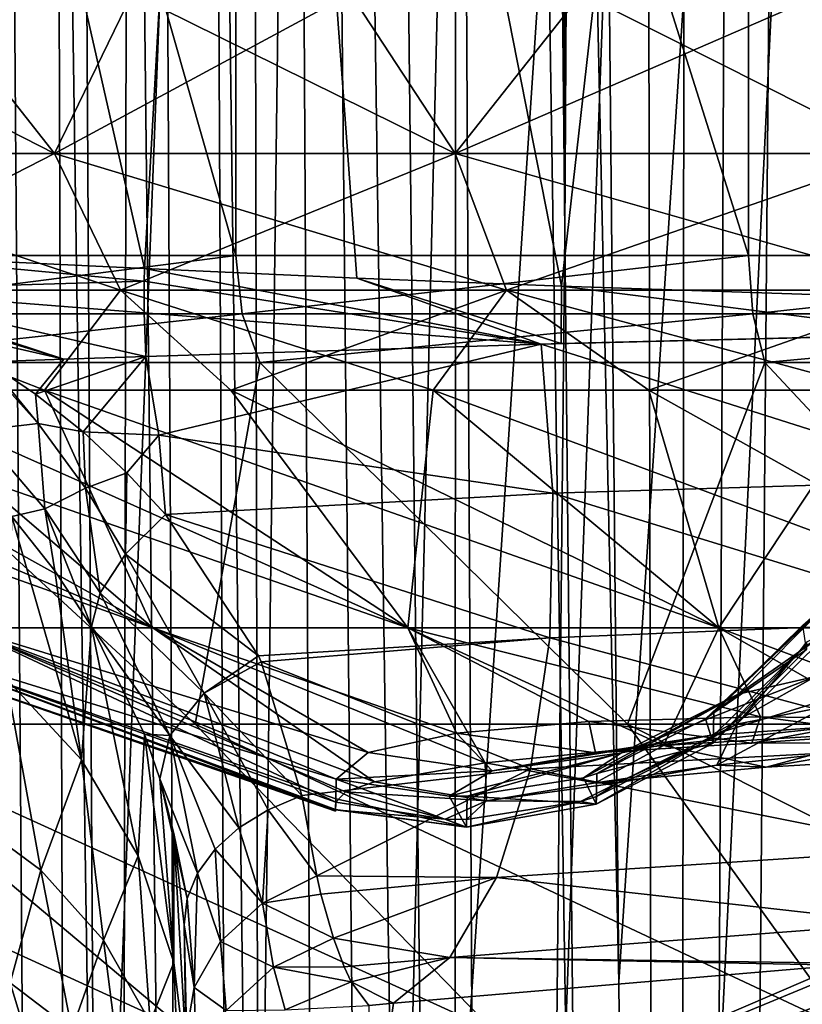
# Model space of a CAD drawing. Header units: metres. Extents: x -90 to 90, y -173 to 74.
# Tile 115 of 256: x -12.75 to -7.32, y -74 to -67.17. Entities that reach past the tile are written whole.
import ezdxf

# ---------------------------------------------------------------- set-up
doc = ezdxf.new("R2010")
doc.units = ezdxf.units.M
doc.layers.add('solid_509418', color=7, linetype='CONTINUOUS')
doc.layers.add('solid_509418_01', color=7, linetype='CONTINUOUS')

msp = doc.modelspace()

# ---------------------------------------------------------------- linework, layer by layer
at = {"layer": 'solid_509418'}
for points in [[(-8.225533, -143.306961, -58.726006), (-7.499454, 11.402782, -58.797714), (-6.862387, 12.015907, -58.855129)], [(-6.424402, -141.961182, -58.891628), (-8.225533, -143.306961, -58.726006), (-6.862387, 12.015907, -58.855129)], [(-8.225533, -143.306961, -58.726006), (-8.064254, 10.739578, -58.742512), (-7.499454, 11.402782, -58.797714)], [(-8.225533, -143.306961, -58.726006), (-8.553539, 10.028784, -58.691418), (-8.064254, 10.739578, -58.742512)], [(-8.970113, -68.651672, -58.645515), (-8.966332, 9.27123, -58.645943), (-8.553539, 10.028784, -58.691418)], [(-8.225533, -143.306961, -58.726006), (-8.970113, -68.651672, -58.645515), (-8.553539, 10.028784, -58.691418)], [(-8.970113, -68.651672, -58.645515), (-9.292809, 8.474933, -58.60844), (-8.966332, 9.27123, -58.645943)], [(-8.970113, -68.651672, -58.645515), (-9.713916, 5.925825, -58.55806), (-9.292809, 8.474933, -58.60844)], [(-12.208568, -151.319458, -57.399166), (-13.60435, 5.890456, -57.230949), (-12.711701, 5.898749, -57.701679)], [(-12.208568, -151.319458, -57.399166), (-13.100452, -163.044846, -56.739647), (-13.60435, 5.890456, -57.230949)], [(-10.980026, -146.921387, -58.026299), (-12.711701, 5.898749, -57.701679), (-11.728061, 5.907754, -58.096577)], [(-11.805877, -149.06665, -57.632721), (-12.208568, -151.319458, -57.399166), (-12.711701, 5.898749, -57.701679)], [(-10.980026, -146.921387, -58.026299), (-11.805877, -149.06665, -57.632721), (-12.711701, 5.898749, -57.701679)], [(-10.980026, -146.921387, -58.026299), (-11.728061, 5.907754, -58.096577), (-11.239591, 5.91218, -58.249363)], [(-9.744602, -144.948929, -58.446842), (-11.239591, 5.91218, -58.249363), (-9.713916, 5.925825, -58.55806)], [(-9.744602, -144.948929, -58.446842), (-10.980026, -146.921387, -58.026299), (-11.239591, 5.91218, -58.249363)], [(-9.744602, -144.948929, -58.446842), (-9.713916, 5.925825, -58.55806), (-8.970113, -68.651672, -58.645515)], [(-14.149453, -11.970129, -52.737919), (-13.103902, -135.690063, -52.81012), (-12.272785, -135.485428, -53.805763)], [(-13.201573, -12.23214, -53.826992), (-14.149453, -11.970129, -52.737919), (-12.272785, -135.485428, -53.805763)], [(-13.201573, -12.23214, -53.826992), (-12.272785, -135.485428, -53.805763), (-11.371455, -135.333908, -54.565197)], [(-12.008995, -12.441509, -54.729683), (-13.201573, -12.23214, -53.826992), (-11.371455, -135.333908, -54.565197)], [(-12.008995, -12.441509, -54.729683), (-11.371455, -135.333908, -54.565197), (-10.403399, -135.223694, -55.141842)], [(-11.07841, -12.544225, -55.20163), (-12.008995, -12.441509, -54.729683), (-10.403399, -135.223694, -55.141842)], [(-11.07841, -12.544225, -55.20163), (-10.403399, -135.223694, -55.141842), (-9.302077, -135.147614, -55.574173)], [(-10.656951, -12.576241, -55.362324), (-11.07841, -12.544225, -55.20163), (-9.302077, -135.147614, -55.574173)], [(-9.931368, -12.613823, -55.57053), (-10.656951, -12.576241, -55.362324), (-9.302077, -135.147614, -55.574173)], [(-8.595015, -73.846344, -55.769421), (-9.183409, -12.631924, -55.701126), (-9.931368, -12.613823, -55.57053)], [(-9.931368, -12.613823, -55.57053), (-8.006117, -135.113159, -55.833195), (-8.595015, -73.846344, -55.769421)], [(-9.931368, -12.613823, -55.57053), (-9.302077, -135.147614, -55.574173), (-8.006117, -135.113159, -55.833195)], [(-4.564163, -12.653282, -56.114788), (-9.183409, -12.631924, -55.701126), (-8.595015, -73.846344, -55.769421)], [(-4.564163, -12.653282, -56.114788), (-8.595015, -73.846344, -55.769421), (-8.006117, -135.113159, -55.833195)], [(-4.564163, -12.653282, -56.114788), (-8.006117, -135.113159, -55.833195), (-4.333533, -135.123291, -56.128117)], [(-9.89099, -18.58441, -39.150002), (-13.523117, -16.790075, -39.150002), (-15.525159, -163.074173, -39.150002)], [(13.523117, -16.790075, -39.150002), (9.89099, -18.58441, -39.150002), (-15.525159, -163.074173, -39.150002)], [(-13.447101, -17.57984, -41.903408), (-11.930401, -18.401623, -41.86388), (-12.179281, -162.857254, -41.903378)], [(-12.792397, -162.862595, -42.016659), (-13.447101, -17.57984, -41.903408), (-12.179281, -162.857254, -41.903378)], [(-11.930401, -18.401623, -41.86388), (-10.350704, -19.131382, -41.822681), (-12.179281, -162.857254, -41.903378)], [(-6.028381, -19.804836, -39.150002), (-9.89099, -18.58441, -39.150002), (-15.525159, -163.074173, -39.150002)], [(9.89099, -18.58441, -39.150002), (6.028381, -19.804836, -39.150002), (-15.525159, -163.074173, -39.150002)], [(-10.350704, -19.131382, -41.822681), (-8.7082, -19.765713, -41.779816), (-12.179281, -162.857254, -41.903378)], [(-8.7082, -19.765713, -41.779816), (-7.009268, -20.298904, -41.735447), (-12.179281, -162.857254, -41.903378)], [(-2.025468, -20.421919, -39.150002), (-6.028381, -19.804836, -39.150002), (-15.525159, -163.074173, -39.150002)], [(6.028381, -19.804836, -39.150002), (2.025468, -20.421919, -39.150002), (-15.525159, -163.074173, -39.150002)], [(-7.009268, -20.298904, -41.735447), (-5.290215, -20.717361, -41.690529), (-12.179281, -162.857254, -41.903378)], [(2.025468, -20.421919, -39.150002), (-2.025468, -20.421919, -39.150002), (-15.525159, -163.074173, -39.150002)], [(-5.290215, -20.717361, -41.690529), (-3.569618, -21.021667, -41.645542), (-12.179281, -162.857254, -41.903378)], [(-3.569618, -21.021667, -41.645542), (-1.8172, -21.213736, -41.599697), (-12.179281, -162.857254, -41.903378)], [(-1.8172, -21.213736, -41.599697), (0.000091, -21.295607, -41.552128), (-12.179281, -162.857254, -41.903378)], [(0.000091, -21.295607, -41.552128), (0, -168.099869, -41.585648), (-12.179281, -162.857254, -41.903378)], [(-14.462707, -57.549999, -17.236012), (-11.25202, -68.809189, -19.484406), (-14.465104, -68.809189, -17.234001)], [(-14.462707, -57.549999, 17.236012), (-13.773927, -68.809944, 17.79126), (-11.885545, -68.899841, 19.104549)], [(-11.249981, -57.549999, 19.485582), (-14.462707, -57.549999, 17.236012), (-11.885545, -68.899841, 19.104549)], [(-14.462707, -57.549999, -17.236012), (-11.249981, -57.549999, -19.485582), (-11.25202, -68.809189, -19.484406)], [(-11.249981, -57.549999, 19.485582), (-11.885545, -68.899841, 19.104549), (-10.414044, -68.965942, 19.944866)], [(-11.249981, -57.549999, -19.485582), (-7.696914, -68.809189, -21.142551), (-11.25202, -68.809189, -19.484406)], [(-11.249981, -57.549999, 19.485582), (-10.414044, -68.965942, 19.944866), (-8.992697, -69.023079, 20.624777)], [(-7.695426, -57.549999, 21.143093), (-11.249981, -57.549999, 19.485582), (-8.992697, -69.023079, 20.624777)], [(-11.249981, -57.549999, -19.485582), (-7.695426, -57.549999, -21.143093), (-7.696914, -68.809189, -21.142551)], [(-7.695426, -57.549999, 21.143093), (-8.992697, -69.023079, 20.624777), (-6.353461, -69.110344, 21.584335)], [(-7.695426, -57.549999, -21.143093), (-3.907849, -68.809189, -22.158039), (-7.696914, -68.809189, -21.142551)], [(-7.695426, -57.549999, 21.143093), (-6.353461, -69.110344, 21.584335), (-3.991354, -69.164093, 22.14315)], [(-3.907065, -57.549999, 22.158178), (-7.695426, -57.549999, 21.143093), (-3.991354, -69.164093, 22.14315)], [(-7.695426, -57.549999, -21.143093), (-3.907065, -57.549999, -22.158178), (-3.907849, -68.809189, -22.158039)], [(-14.909115, -68.103584, -12.510233), (-12.510233, -68.103584, -14.909115), (-14.681667, -66.992867, -13.384049)], [(-12.510233, -68.103584, 14.909115), (-14.909115, -68.103584, 12.510233), (-13.384123, -66.992867, 14.681602)], [(-12.510233, -68.103584, -14.909115), (-13.384117, -66.992867, -14.681606), (-14.681667, -66.992867, -13.384049)], [(-12.510233, -68.103584, 14.909115), (-13.384123, -66.992867, 14.681602), (-11.972386, -66.992867, 15.853899)], [(-12.510233, -68.103584, -14.909115), (-11.972373, -66.992867, -15.853909), (-13.384117, -66.992867, -14.681606)], [(-12.510233, -68.103584, -14.909115), (-9.731234, -68.103584, -16.85499), (-11.972373, -66.992867, -15.853909)], [(-12.510233, -68.103584, 14.909115), (-11.972386, -66.992867, 15.853899), (-10.458507, -66.992867, 16.890938)], [(-9.731234, -68.103584, 16.85499), (-12.510233, -68.103584, 14.909115), (-10.458507, -66.992867, 16.890938)], [(-9.731234, -68.103584, -16.85499), (-10.458488, -66.992867, -16.890949), (-11.972373, -66.992867, -15.853909)], [(-9.731234, -68.103584, 16.85499), (-10.458507, -66.992867, 16.890938), (-8.855399, -66.992867, 17.783871)], [(-9.731234, -68.103584, -16.85499), (-8.855376, -66.992867, -17.783882), (-10.458488, -66.992867, -16.890949)], [(-9.731234, -68.103584, -16.85499), (-6.656556, -68.103584, -18.288736), (-8.855376, -66.992867, -17.783882)], [(-9.731234, -68.103584, 16.85499), (-8.855399, -66.992867, 17.783871), (-7.176741, -66.992867, 18.525078)], [(-6.656556, -68.103584, 18.288736), (-9.731234, -68.103584, 16.85499), (-7.176741, -66.992867, 18.525078)], [(-6.656556, -68.103584, -18.288736), (-7.176715, -66.992867, -18.525089), (-8.855376, -66.992867, -17.783882)], [(-12.052021, -69.049355, -14.363039), (-12.510233, -68.103584, -14.909115), (-14.909115, -68.103584, -12.510233)], [(-14.363039, -69.049355, -12.052021), (-12.052021, -69.049355, -14.363039), (-14.909115, -68.103584, -12.510233)], [(-14.363039, -69.049355, 12.052021), (-14.909115, -68.103584, 12.510233), (-12.510233, -68.103584, 14.909115)], [(-12.052021, -69.049355, 14.363039), (-14.363039, -69.049355, 12.052021), (-12.510233, -68.103584, 14.909115)], [(-9.374808, -69.049355, -16.237644), (-9.731234, -68.103584, -16.85499), (-12.510233, -68.103584, -14.909115)], [(-12.052021, -69.049355, -14.363039), (-9.374808, -69.049355, -16.237644), (-12.510233, -68.103584, -14.909115)], [(-12.052021, -69.049355, 14.363039), (-12.510233, -68.103584, 14.909115), (-9.731234, -68.103584, 16.85499)], [(-9.374808, -69.049355, 16.237644), (-12.052021, -69.049355, 14.363039), (-9.731234, -68.103584, 16.85499)], [(-6.412746, -69.049355, -17.618876), (-6.656556, -68.103584, -18.288736), (-9.731234, -68.103584, -16.85499)], [(-9.374808, -69.049355, -16.237644), (-6.412746, -69.049355, -17.618876), (-9.731234, -68.103584, -16.85499)], [(-9.374808, -69.049355, 16.237644), (-9.731234, -68.103584, 16.85499), (-6.656556, -68.103584, 18.288736)], [(-6.412746, -69.049355, 17.618876), (-9.374808, -69.049355, 16.237644), (-6.656556, -68.103584, 18.288736)], [(-9.744602, -144.948929, -58.446842), (-8.970113, -68.651672, -58.645515), (-8.225533, -143.306961, -58.726006)], [(-14.409561, -69.215561, -17.167963), (-14.465104, -68.809189, -17.234001), (-11.25202, -68.809189, -19.484406)], [(-14.409561, -69.215561, -17.167963), (-11.25202, -68.809189, -19.484406), (-11.208781, -69.215553, -19.409731)], [(-13.908448, -69.047897, 17.673599), (-11.888261, -68.987892, 19.101336), (-13.773927, -68.809944, 17.79126)], [(-11.888261, -68.987892, 19.101336), (-11.885545, -68.899841, 19.104549), (-13.773927, -68.809944, 17.79126)], [(-11.208781, -69.215553, -19.409731), (-11.25202, -68.809189, -19.484406), (-7.696914, -68.809189, -21.142551)], [(-11.208781, -69.215553, -19.409731), (-7.696914, -68.809189, -21.142551), (-7.667291, -69.215553, -21.06151)], [(-7.667291, -69.215553, -21.06151), (-7.696914, -68.809189, -21.142551), (-3.907849, -68.809189, -22.158039)], [(-7.667291, -69.215553, -21.06151), (-3.907849, -68.809189, -22.158039), (-3.89274, -69.215546, -22.073088)], [(-11.888261, -68.987892, 19.101336), (-9.133986, -69.42498, 20.53219), (-11.885545, -68.899841, 19.104549)], [(-9.133986, -69.42498, 20.53219), (-10.414044, -68.965942, 19.944866), (-11.885545, -68.899841, 19.104549)], [(-8.99684, -69.421112, 20.594007), (-8.992697, -69.023079, 20.624777), (-10.414044, -68.965942, 19.944866)], [(-8.99684, -69.421112, 20.594007), (-10.414044, -68.965942, 19.944866), (-9.133986, -69.42498, 20.53219)], [(-13.908448, -69.047897, 17.673599), (-11.889067, -69.206558, 19.083805), (-11.888261, -68.987892, 19.101336)], [(-11.888261, -68.987892, 19.101336), (-11.889067, -69.206558, 19.083805), (-9.133986, -69.42498, 20.53219)], [(-6.35787, -69.355827, 21.572548), (-8.992697, -69.023079, 20.624777), (-8.99684, -69.421112, 20.594007)], [(-6.35787, -69.355827, 21.572548), (-6.353461, -69.110344, 21.584335), (-8.992697, -69.023079, 20.624777)], [(-14.363039, -69.049355, 12.052021), (-12.58096, -69.744385, 12.580902), (-13.75352, -69.744385, 11.287176)], [(-12.052021, -69.049355, 14.363039), (-12.58096, -69.744385, 12.580902), (-14.363039, -69.049355, 12.052021)], [(-14.363039, -69.049355, -12.052021), (-13.753522, -69.744385, -11.287174), (-12.580963, -69.744385, -12.580899)], [(-14.363039, -69.049355, -12.052021), (-12.580963, -69.744385, -12.580899), (-12.052021, -69.049355, -14.363039)], [(-13.908448, -69.047897, 17.673599), (-12.445771, -69.528831, 18.657022), (-11.87592, -69.510056, 19.03652)], [(-13.908448, -69.047897, 17.673599), (-11.87592, -69.510056, 19.03652), (-11.889067, -69.206558, 19.083805)], [(-13.705313, -69.141457, 17.821421), (-12.445771, -69.528831, 18.657022), (-13.908448, -69.047897, 17.673599)], [(-12.052021, -69.049355, -14.363039), (-12.580963, -69.744385, -12.580899), (-11.287238, -69.744385, -13.753469)], [(-12.052021, -69.049355, 14.363039), (-11.287237, -69.744385, 13.75347), (-12.58096, -69.744385, 12.580902)], [(-9.374808, -69.049355, 16.237644), (-11.287237, -69.744385, 13.75347), (-12.052021, -69.049355, 14.363039)], [(-12.052021, -69.049355, -14.363039), (-11.287238, -69.744385, -13.753469), (-9.88481, -69.744385, -14.793586)], [(-12.052021, -69.049355, -14.363039), (-9.88481, -69.744385, -14.793586), (-9.374808, -69.049355, -16.237644)], [(-9.374808, -69.049355, 16.237644), (-9.884815, -69.744385, 14.793582), (-11.287237, -69.744385, 13.75347)], [(-9.374808, -69.049355, 16.237644), (-8.3872, -69.744385, 15.691224), (-9.884815, -69.744385, 14.793582)], [(-9.374808, -69.049355, -16.237644), (-9.88481, -69.744385, -14.793586), (-8.387187, -69.744385, -15.691232)], [(-6.412746, -69.049355, 17.618876), (-8.3872, -69.744385, 15.691224), (-9.374808, -69.049355, 16.237644)], [(-9.374808, -69.049355, -16.237644), (-8.387187, -69.744385, -15.691232), (-6.808798, -69.744385, -16.437759)], [(-9.374808, -69.049355, -16.237644), (-6.808798, -69.744385, -16.437759), (-6.412746, -69.049355, -17.618876)], [(-6.412746, -69.049355, 17.618876), (-6.808812, -69.744385, 16.437754), (-8.3872, -69.744385, 15.691224)], [(-13.705313, -69.141457, 17.821421), (-13.670937, -69.158333, 17.845638), (-12.445771, -69.528831, 18.657022)], [(-13.670937, -69.158333, 17.845638), (-13.36727, -69.317978, 18.048836), (-12.445771, -69.528831, 18.657022)], [(-14.409561, -69.215561, -17.167963), (-11.208781, -69.215553, -19.409731), (-14.2527, -69.551826, -16.981049)], [(-11.208781, -69.215553, -19.409731), (-11.086767, -69.551826, -19.198412), (-14.2527, -69.551826, -16.981049)], [(-11.889067, -69.206558, 19.083805), (-11.87592, -69.510056, 19.03652), (-9.133986, -69.42498, 20.53219)], [(-11.208781, -69.215553, -19.409731), (-7.667291, -69.215553, -21.06151), (-11.086767, -69.551826, -19.198412)], [(-7.667291, -69.215553, -21.06151), (-7.583835, -69.551826, -20.832209), (-11.086767, -69.551826, -19.198412)], [(-7.667291, -69.215553, -21.06151), (-3.89274, -69.215546, -22.073088), (-7.583835, -69.551826, -20.832209)], [(-3.89274, -69.215546, -22.073088), (-3.850379, -69.551826, -21.832775), (-7.583835, -69.551826, -20.832209)], [(-13.36727, -69.317978, 18.048836), (-12.974977, -69.54631, 18.280693), (-12.445771, -69.528831, 18.657022)], [(-6.200056, -69.35257, 21.619068), (-8.99684, -69.421112, 20.594007), (-9.133986, -69.42498, 20.53219)], [(-6.155683, -70.369492, 21.680105), (-6.200056, -69.35257, 21.619068), (-9.133986, -69.42498, 20.53219)], [(-6.200056, -69.35257, 21.619068), (-6.35787, -69.355827, 21.572548), (-8.99684, -69.421112, 20.594007)], [(-11.787925, -70.055229, 19.003405), (-9.133986, -69.42498, 20.53219), (-11.87592, -69.510056, 19.03652)], [(-11.787925, -70.055229, 19.003405), (-9.053729, -70.458641, 20.558329), (-9.133986, -69.42498, 20.53219)], [(-6.155683, -70.369492, 21.680105), (-9.133986, -69.42498, 20.53219), (-9.053729, -70.458641, 20.558329)], [(-12.641347, -69.771027, 18.463081), (-11.87592, -69.510056, 19.03652), (-12.445771, -69.528831, 18.657022)], [(-12.641347, -69.771027, 18.463081), (-12.311423, -70.033409, 18.652281), (-11.87592, -69.510056, 19.03652)], [(-12.311423, -70.033409, 18.652281), (-11.787925, -70.055229, 19.003405), (-11.87592, -69.510056, 19.03652)], [(-14.2527, -69.551826, -16.981049), (-11.535233, -72.060219, -15.140443), (-14.136532, -72.060219, -12.745708)], [(-14.2527, -69.551826, -16.981049), (-11.086767, -69.551826, -19.198412), (-11.535233, -72.060219, -15.140443)], [(-13.04206, -70.023758, 17.986761), (-12.623205, -69.975525, 18.426229), (-13.010351, -69.547142, 18.254564)], [(-13.010351, -69.547142, 18.254564), (-12.623205, -69.975525, 18.426229), (-12.974977, -69.54631, 18.280693)], [(-12.641347, -69.771027, 18.463081), (-12.445771, -69.528831, 18.657022), (-12.974977, -69.54631, 18.280693)], [(-12.623205, -69.975525, 18.426229), (-12.641347, -69.771027, 18.463081), (-12.974977, -69.54631, 18.280693)], [(-11.086767, -69.551826, -19.198412), (-8.535893, -72.060219, -17.012735), (-11.535233, -72.060219, -15.140443)], [(-11.086767, -69.551826, -19.198412), (-7.583835, -69.551826, -20.832209), (-8.535893, -72.060219, -17.012735)], [(-7.583835, -69.551826, -20.832209), (-5.24201, -72.060219, -18.297977), (-8.535893, -72.060219, -17.012735)], [(-7.583835, -69.551826, -20.832209), (-3.850379, -69.551826, -21.832775), (-5.24201, -72.060219, -18.297977)], [(-16.437788, -69.744385, -6.808728), (-13.142757, -71.391113, -5.443908), (-11.828169, -71.391113, -7.90333)], [(-15.691265, -69.744385, -8.387125), (-16.437788, -69.744385, -6.808728), (-11.828169, -71.391113, -7.90333)], [(-14.793626, -69.744385, -9.884751), (-15.691265, -69.744385, -8.387125), (-11.828169, -71.391113, -7.90333)], [(-14.793626, -69.744385, 9.884751), (-11.828169, -71.391113, 7.90333), (-13.142757, -71.391113, 5.443908)], [(-14.793626, -69.744385, 9.884751), (-13.75352, -69.744385, 11.287176), (-11.828169, -71.391113, 7.90333)], [(-14.793626, -69.744385, -9.884751), (-11.828169, -71.391113, -7.90333), (-10.059031, -71.391113, -10.059031)], [(-13.753522, -69.744385, -11.287174), (-14.793626, -69.744385, -9.884751), (-10.059031, -71.391113, -10.059031)], [(-12.580963, -69.744385, -12.580899), (-13.753522, -69.744385, -11.287174), (-10.059031, -71.391113, -10.059031)], [(-13.75352, -69.744385, 11.287176), (-12.58096, -69.744385, 12.580902), (-11.828169, -71.391113, 7.90333)], [(-12.623205, -69.975525, 18.426229), (-12.311423, -70.033409, 18.652281), (-12.641347, -69.771027, 18.463081)], [(-12.580963, -69.744385, -12.580899), (-10.059031, -71.391113, -10.059031), (-7.90333, -71.391113, -11.828169)], [(-11.287238, -69.744385, -13.753469), (-12.580963, -69.744385, -12.580899), (-7.90333, -71.391113, -11.828169)], [(-12.58096, -69.744385, 12.580902), (-10.059031, -71.391113, 10.059031), (-11.828169, -71.391113, 7.90333)], [(-12.58096, -69.744385, 12.580902), (-11.287237, -69.744385, 13.75347), (-10.059031, -71.391113, 10.059031)], [(-9.88481, -69.744385, -14.793586), (-11.287238, -69.744385, -13.753469), (-7.90333, -71.391113, -11.828169)], [(-11.287237, -69.744385, 13.75347), (-9.884815, -69.744385, 14.793582), (-10.059031, -71.391113, 10.059031)], [(-9.884815, -69.744385, 14.793582), (-7.90333, -71.391113, 11.828169), (-10.059031, -71.391113, 10.059031)], [(-9.884815, -69.744385, 14.793582), (-8.3872, -69.744385, 15.691224), (-7.90333, -71.391113, 11.828169)], [(-9.88481, -69.744385, -14.793586), (-7.90333, -71.391113, -11.828169), (-5.443908, -71.391113, -13.142757)], [(-8.387187, -69.744385, -15.691232), (-9.88481, -69.744385, -14.793586), (-5.443908, -71.391113, -13.142757)], [(-8.3872, -69.744385, 15.691224), (-6.808812, -69.744385, 16.437754), (-7.90333, -71.391113, 11.828169)], [(-6.808798, -69.744385, -16.437759), (-8.387187, -69.744385, -15.691232), (-5.443908, -71.391113, -13.142757)], [(-6.808812, -69.744385, 16.437754), (-5.443908, -71.391113, 13.142757), (-7.90333, -71.391113, 11.828169)], [(-13.04206, -70.023758, 17.986761), (-12.578119, -70.567467, 18.203154), (-12.623205, -69.975525, 18.426229)], [(-12.623205, -69.975525, 18.426229), (-12.296235, -70.424042, 18.596331), (-12.311423, -70.033409, 18.652281)], [(-12.578119, -70.567467, 18.203154), (-12.296235, -70.424042, 18.596331), (-12.623205, -69.975525, 18.426229)], [(-13.04206, -70.023758, 17.986761), (-12.80687, -70.619881, 17.714489), (-12.578119, -70.567467, 18.203154)], [(-12.311423, -70.033409, 18.652281), (-12.007773, -70.316422, 18.842775), (-11.787925, -70.055229, 19.003405)], [(-12.296235, -70.424042, 18.596331), (-12.007773, -70.316422, 18.842775), (-12.311423, -70.033409, 18.652281)], [(-12.007773, -70.316422, 18.842775), (-11.740724, -70.605644, 19.032581), (-11.787925, -70.055229, 19.003405)], [(-11.787925, -70.055229, 19.003405), (-11.740724, -70.605644, 19.032581), (-9.053729, -70.458641, 20.558329)], [(-12.296235, -70.424042, 18.596331), (-12.018397, -70.882126, 18.78504), (-12.007773, -70.316422, 18.842775)], [(-12.018397, -70.882126, 18.78504), (-11.740724, -70.605644, 19.032581), (-12.007773, -70.316422, 18.842775)], [(-6.174848, -71.342979, 21.983006), (-6.155683, -70.369492, 21.680105), (-9.053729, -70.458641, 20.558329)], [(-12.578119, -70.567467, 18.203154), (-12.194252, -71.149178, 18.448893), (-12.296235, -70.424042, 18.596331)], [(-12.296235, -70.424042, 18.596331), (-12.194252, -71.149178, 18.448893), (-12.018397, -70.882126, 18.78504)], [(-11.740724, -70.605644, 19.032581), (-9.075658, -71.461174, 20.824444), (-9.053729, -70.458641, 20.558329)], [(-6.174848, -71.342979, 21.983006), (-9.053729, -70.458641, 20.558329), (-9.075658, -71.461174, 20.824444)], [(-12.578119, -70.567467, 18.203154), (-12.80687, -70.619881, 17.714489), (-12.508087, -70.996109, 17.877266)], [(-12.578119, -70.567467, 18.203154), (-12.508087, -70.996109, 17.877266), (-12.25299, -71.383354, 18.05381)], [(-12.578119, -70.567467, 18.203154), (-12.25299, -71.383354, 18.05381), (-12.194252, -71.149178, 18.448893)], [(-12.018397, -70.882126, 18.78504), (-11.095705, -71.586334, 19.699043), (-11.740724, -70.605644, 19.032581)], [(-11.740724, -70.605644, 19.032581), (-11.095705, -71.586334, 19.699043), (-9.075658, -71.461174, 20.824444)], [(-12.80687, -70.619881, 17.714489), (-12.84518, -71.744621, 15.415906), (-12.322847, -72.308159, 15.778425)], [(-12.508087, -70.996109, 17.877266), (-12.80687, -70.619881, 17.714489), (-12.322847, -72.308159, 15.778425)], [(-12.018397, -70.882126, 18.78504), (-12.194252, -71.149178, 18.448893), (-11.473394, -71.845566, 19.442949)], [(-12.018397, -70.882126, 18.78504), (-11.473394, -71.845566, 19.442949), (-11.095705, -71.586334, 19.699043)], [(-12.508087, -70.996109, 17.877266), (-12.322847, -72.308159, 15.778425), (-12.25299, -71.383354, 18.05381)], [(-6.659661, -71.082016, -6.100582), (-7.2307, -71.729935, -6.4727), (-7.768169, -71.852356, -5.282411)], [(-7.127148, -71.204216, -5.051403), (-6.659661, -71.082016, -6.100582), (-7.768169, -71.852356, -5.282411)], [(-12.194252, -71.149178, 18.448893), (-12.25299, -71.383354, 18.05381), (-11.710689, -72.139275, 19.079269)], [(-12.194252, -71.149178, 18.448893), (-11.710689, -72.139275, 19.079269), (-11.473394, -71.845566, 19.442949)], [(-7.127148, -71.204216, -5.051403), (-7.768169, -71.852356, -5.282411), (-7.995273, -72.022346, -3.986564)], [(-7.936918, -71.980721, -3.981795), (-7.127148, -71.204216, -5.051403), (-7.995273, -72.022346, -3.986564)], [(-7.936918, -71.980721, -3.981795), (-7.318916, -71.373169, -3.912645), (-7.127148, -71.204216, -5.051403)], [(-6.266513, -72.213509, 22.506042), (-6.174848, -71.342979, 21.983006), (-9.075658, -71.461174, 20.824444)], [(-10.561118, -72.66304, 0.482773), (-14.225617, -71.391113), (-13.952276, -71.391113, 2.77528)], [(-10.560884, -72.65226, -1.008033), (-13.952276, -71.391113, -2.77528), (-14.225617, -71.391113)], [(-10.560941, -72.65419, -0.935922), (-10.560884, -72.65226, -1.008033), (-14.225617, -71.391113)], [(-10.561118, -72.66304, 0.482773), (-10.560941, -72.65419, -0.935922), (-14.225617, -71.391113)], [(-13.952276, -71.391113, 2.77528), (-13.142757, -71.391113, 5.443908), (-10.559881, -72.601196, 2.173208)], [(-10.561118, -72.66304, 0.482773), (-13.952276, -71.391113, 2.77528), (-10.559881, -72.601196, 2.173208)], [(-10.556536, -72.441238, -4.038409), (-13.142757, -71.391113, -5.443908), (-13.952276, -71.391113, -2.77528)], [(-10.559327, -72.57859, -2.522857), (-10.556536, -72.441238, -4.038409), (-13.952276, -71.391113, -2.77528)], [(-10.560884, -72.65226, -1.008033), (-10.559327, -72.57859, -2.522857), (-13.952276, -71.391113, -2.77528)], [(-13.142757, -71.391113, 5.443908), (-10.491475, -72.529625, 3.364596), (-10.559881, -72.601196, 2.173208)], [(-13.142757, -71.391113, 5.443908), (-10.29124, -72.460083, 4.526048), (-10.491475, -72.529625, 3.364596)], [(-13.142757, -71.391113, 5.443908), (-11.828169, -71.391113, 7.90333), (-10.29124, -72.460083, 4.526048)], [(-10.33416, -72.257195, -5.843884), (-11.828169, -71.391113, -7.90333), (-13.142757, -71.391113, -5.443908)], [(-10.556536, -72.441238, -4.038409), (-10.33416, -72.257195, -5.843884), (-13.142757, -71.391113, -5.443908)], [(-12.322847, -72.308159, 15.778425), (-11.930244, -72.972679, 16.133535), (-12.25299, -71.383354, 18.05381)], [(-11.930244, -72.972679, 16.133535), (-11.886583, -72.129662, 18.450109), (-12.25299, -71.383354, 18.05381)], [(-11.710689, -72.139275, 19.079269), (-12.25299, -71.383354, 18.05381), (-11.886583, -72.129662, 18.450109)], [(-11.828169, -71.391113, 7.90333), (-9.522419, -72.327797, 6.724077), (-10.29124, -72.460083, 4.526048)], [(-11.828169, -71.391113, 7.90333), (-10.059031, -71.391113, 10.059031), (-9.522419, -72.327797, 6.724077)], [(-9.721205, -72.12339, -7.483644), (-10.059031, -71.391113, -10.059031), (-11.828169, -71.391113, -7.90333)], [(-10.33416, -72.257195, -5.843884), (-9.721205, -72.12339, -7.483644), (-11.828169, -71.391113, -7.90333)], [(-10.059031, -71.391113, 10.059031), (-8.287334, -72.208374, 8.70389), (-9.522419, -72.327797, 6.724077)], [(-10.059031, -71.391113, 10.059031), (-7.90333, -71.391113, 11.828169), (-8.287334, -72.208374, 8.70389)], [(-7.612982, -72.010193, -10.030758), (-7.90333, -71.391113, -11.828169), (-10.059031, -71.391113, -10.059031)], [(-8.804321, -72.042198, -8.875714), (-7.612982, -72.010193, -10.030758), (-10.059031, -71.391113, -10.059031)], [(-9.721205, -72.12339, -7.483644), (-8.804321, -72.042198, -8.875714), (-10.059031, -71.391113, -10.059031)], [(-7.90333, -71.391113, 11.828169), (-6.649439, -72.108177, 10.362266), (-8.287334, -72.208374, 8.70389)], [(-7.295088, -71.542671, -0.90597), (-7.318916, -71.373169, -3.912645), (-7.936918, -71.980721, -3.981795)], [(-7.90333, -71.391113, 11.828169), (-5.443908, -71.391113, 13.142757), (-6.649439, -72.108177, 10.362266)], [(-6.201797, -72.028336, -10.900443), (-5.443908, -71.391113, -13.142757), (-7.90333, -71.391113, -11.828169)], [(-7.612982, -72.010193, -10.030758), (-6.201797, -72.028336, -10.900443), (-7.90333, -71.391113, -11.828169)], [(-7.119392, -71.406898, 3.72849), (-7.776461, -72.059662, 3.918177), (-7.158246, -71.936714, 5.588119)], [(-7.119392, -71.406898, 3.72849), (-7.327738, -71.536385, 2.105985), (-7.776461, -72.059662, 3.918177)], [(-7.294158, -71.491302, 2.103248), (-7.327738, -71.536385, 2.105985), (-7.119392, -71.406898, 3.72849)], [(-11.095705, -71.586334, 19.699043), (-11.076083, -71.628265, 19.729649), (-9.075658, -71.461174, 20.824444)], [(-11.076083, -71.628265, 19.729649), (-9.208997, -72.369026, 21.308605), (-9.075658, -71.461174, 20.824444)], [(-6.266513, -72.213509, 22.506042), (-9.075658, -71.461174, 20.824444), (-9.208997, -72.369026, 21.308605)], [(-7.295088, -71.542671, -0.90597), (-7.327738, -71.536385, 2.105985), (-7.294158, -71.491302, 2.103248)], [(-7.940878, -72.191093, -0.922985), (-7.939896, -72.138756, 2.142741), (-7.327738, -71.536385, 2.105985)], [(-7.940878, -72.191093, -0.922985), (-7.327738, -71.536385, 2.105985), (-7.295088, -71.542671, -0.90597)], [(-7.940878, -72.191093, -0.922985), (-7.295088, -71.542671, -0.90597), (-7.936918, -71.980721, -3.981795)], [(-7.327738, -71.536385, 2.105985), (-7.939896, -72.138756, 2.142741), (-7.776461, -72.059662, 3.918177)], [(-11.473394, -71.845566, 19.442949), (-11.076083, -71.628265, 19.729649), (-11.095705, -71.586334, 19.699043)], [(-11.473394, -71.845566, 19.442949), (-10.79436, -72.556252, 20.497887), (-11.076083, -71.628265, 19.729649)], [(-11.076083, -71.628265, 19.729649), (-10.79436, -72.556252, 20.497887), (-9.208997, -72.369026, 21.308605)], [(-6.421196, -71.662926, -7.489596), (-7.015061, -72.068489, -8.095562), (-7.953561, -72.135643, -6.916805)], [(-7.2307, -71.729935, -6.4727), (-6.421196, -71.662926, -7.489596), (-7.953561, -72.135643, -6.916805)], [(-13.130125, -72.687325, 12.672688), (-12.604927, -73.073082, 12.923247), (-12.84518, -71.744621, 15.415906)], [(-12.604927, -73.073082, 12.923247), (-12.322847, -72.308159, 15.778425), (-12.84518, -71.744621, 15.415906)], [(-7.2307, -71.729935, -6.4727), (-7.953561, -72.135643, -6.916805), (-8.576937, -72.259224, -5.536802)], [(-7.768169, -71.852356, -5.282411), (-7.2307, -71.729935, -6.4727), (-8.576937, -72.259224, -5.536802)], [(-11.710689, -72.139275, 19.079269), (-11.232044, -72.780411, 20.244831), (-11.473394, -71.845566, 19.442949)], [(-11.473394, -71.845566, 19.442949), (-11.028904, -72.655037, 20.386744), (-10.79436, -72.556252, 20.497887)], [(-11.473394, -71.845566, 19.442949), (-11.232044, -72.780411, 20.244831), (-11.028904, -72.655037, 20.386744)], [(-7.768169, -71.852356, -5.282411), (-8.576937, -72.259224, -5.536802), (-8.84068, -72.431488, -4.033969)], [(-8.748027, -72.401787, -4.030468), (-7.768169, -71.852356, -5.282411), (-8.84068, -72.431488, -4.033969)], [(-8.748027, -72.401787, -4.030468), (-7.995273, -72.022346, -3.986564), (-7.768169, -71.852356, -5.282411)], [(-7.158246, -71.936714, 5.588119), (-7.9165, -72.345024, 5.978177), (-6.84463, -72.234894, 7.622137)], [(-7.158246, -71.936714, 5.588119), (-7.776461, -72.059662, 3.918177), (-7.9165, -72.345024, 5.978177)], [(-8.757215, -72.25927, -7.38926), (-8.804321, -72.042198, -8.875714), (-9.721205, -72.12339, -7.483644)], [(-7.672561, -72.191528, -8.756553), (-7.612982, -72.010193, -10.030758), (-8.804321, -72.042198, -8.875714)], [(-8.757215, -72.25927, -7.38926), (-7.672561, -72.191528, -8.756553), (-8.804321, -72.042198, -8.875714)], [(-7.940878, -72.191093, -0.922985), (-7.995273, -72.022346, -3.986564), (-8.748027, -72.401787, -4.030468)], [(-7.940878, -72.191093, -0.922985), (-7.936918, -71.980721, -3.981795), (-7.995273, -72.022346, -3.986564)], [(-7.672561, -72.191528, -8.756553), (-6.28797, -72.185837, -9.813511), (-7.612982, -72.010193, -10.030758)], [(-6.28797, -72.185837, -9.813511), (-6.201797, -72.028336, -10.900443), (-7.612982, -72.010193, -10.030758)], [(-11.603297, -74.185287, -10.453094), (-16.250029, -72.060219, -9.911163), (-14.136532, -72.060219, -12.745708)], [(-13.337116, -74.185287, -8.125578), (-16.250029, -72.060219, -9.911163), (-11.603297, -74.185287, -10.453094)], [(-9.468748, -74.185287, -12.4196), (-14.136532, -72.060219, -12.745708), (-11.535233, -72.060219, -15.140443)], [(-11.603297, -74.185287, -10.453094), (-14.136532, -72.060219, -12.745708), (-9.468748, -74.185287, -12.4196)], [(-7.007185, -74.185287, -13.957186), (-11.535233, -72.060219, -15.140443), (-8.535893, -72.060219, -17.012735)], [(-9.468748, -74.185287, -12.4196), (-11.535233, -72.060219, -15.140443), (-7.007185, -74.185287, -13.957186)], [(-7.015061, -72.068489, -8.095562), (-7.672561, -72.191528, -8.756553), (-8.757215, -72.25927, -7.38926)], [(-7.953561, -72.135643, -6.916805), (-7.015061, -72.068489, -8.095562), (-8.757215, -72.25927, -7.38926)], [(-7.776461, -72.059662, 3.918177), (-8.602037, -72.467873, 4.131731), (-7.9165, -72.345024, 5.978177)], [(-7.776461, -72.059662, 3.918177), (-8.010527, -72.189095, 2.145833), (-8.602037, -72.467873, 4.131731)], [(-4.303623, -74.185287, -15.012745), (-8.535893, -72.060219, -17.012735), (-5.24201, -72.060219, -18.297977)], [(-7.007185, -74.185287, -13.957186), (-8.535893, -72.060219, -17.012735), (-4.303623, -74.185287, -15.012745)], [(-7.573826, -72.358101, 8.211129), (-8.287334, -72.208374, 8.70389), (-6.649439, -72.108177, 10.362266)], [(-7.939896, -72.138756, 2.142741), (-8.010527, -72.189095, 2.145833), (-7.776461, -72.059662, 3.918177)], [(-5.819753, -72.061996, -9.007413), (-6.28797, -72.185837, -9.813511), (-7.672561, -72.191528, -8.756553)], [(-7.015061, -72.068489, -8.095562), (-5.819753, -72.061996, -9.007413), (-7.672561, -72.191528, -8.756553)], [(-6.022946, -72.26619, 9.72181), (-7.573826, -72.358101, 8.211129), (-6.649439, -72.108177, 10.362266)], [(-11.930244, -72.972679, 16.133535), (-11.682101, -73.713257, 16.467911), (-11.886583, -72.129662, 18.450109)], [(-11.682101, -73.713257, 16.467911), (-11.779146, -72.439171, 18.645882), (-11.886583, -72.129662, 18.450109)], [(-11.710689, -72.139275, 19.079269), (-11.886583, -72.129662, 18.450109), (-11.779146, -72.439171, 18.645882)], [(-11.710689, -72.139275, 19.079269), (-11.779146, -72.439171, 18.645882), (-11.517604, -73.092979, 19.889015)], [(-11.710689, -72.139275, 19.079269), (-11.517604, -73.092979, 19.889015), (-11.396825, -72.928078, 20.077005)], [(-11.710689, -72.139275, 19.079269), (-11.396825, -72.928078, 20.077005), (-11.232044, -72.780411, 20.244831)], [(-9.473978, -72.384834, -5.789578), (-9.721205, -72.12339, -7.483644), (-10.33416, -72.257195, -5.843884)], [(-9.473978, -72.384834, -5.789578), (-8.757215, -72.25927, -7.38926), (-9.721205, -72.12339, -7.483644)], [(-7.953561, -72.135643, -6.916805), (-8.757215, -72.25927, -7.38926), (-9.473978, -72.384834, -5.789578)], [(-8.576937, -72.259224, -5.536802), (-7.953561, -72.135643, -6.916805), (-9.473978, -72.384834, -5.789578)], [(-7.940878, -72.191093, -0.922985), (-8.010527, -72.189095, 2.145833), (-7.939896, -72.138756, 2.142741)], [(-8.757989, -72.468185, 6.391143), (-9.522419, -72.327797, 6.724077), (-8.287334, -72.208374, 8.70389)], [(-6.425011, -72.927231, 23.216862), (-6.266513, -72.213509, 22.506042), (-9.208997, -72.369026, 21.308605)], [(-7.573826, -72.358101, 8.211129), (-8.757989, -72.468185, 6.391143), (-8.287334, -72.208374, 8.70389)], [(-8.752197, -72.61467, -0.934275), (-8.751169, -72.561714, 2.168948), (-8.010527, -72.189095, 2.145833)], [(-8.752197, -72.61467, -0.934275), (-8.010527, -72.189095, 2.145833), (-7.940878, -72.191093, -0.922985)], [(-8.752197, -72.61467, -0.934275), (-7.940878, -72.191093, -0.922985), (-8.748027, -72.401787, -4.030468)], [(-8.010527, -72.189095, 2.145833), (-8.751169, -72.561714, 2.168948), (-8.602037, -72.467873, 4.131731)], [(-6.84463, -72.234894, 7.622137), (-7.9165, -72.345024, 5.978177), (-7.573826, -72.358101, 8.211129)], [(-6.84463, -72.234894, 7.622137), (-7.573826, -72.358101, 8.211129), (-6.022946, -72.26619, 9.72181)], [(-12.604927, -73.073082, 12.923247), (-12.171473, -73.559174, 13.174765), (-12.322847, -72.308159, 15.778425)], [(-12.171473, -73.559174, 13.174765), (-11.930244, -72.972679, 16.133535), (-12.322847, -72.308159, 15.778425)], [(-9.473978, -72.384834, -5.789578), (-10.33416, -72.257195, -5.843884), (-10.556536, -72.441238, -4.038409)], [(-8.576937, -72.259224, -5.536802), (-9.473978, -72.384834, -5.789578), (-9.772065, -72.560387, -4.050203)], [(-9.649188, -72.560211, -4.049943), (-8.576937, -72.259224, -5.536802), (-9.772065, -72.560387, -4.050203)], [(-9.649188, -72.560211, -4.049943), (-8.84068, -72.431488, -4.033969), (-8.576937, -72.259224, -5.536802)], [(-10.79436, -72.556252, 20.497887), (-10.691751, -73.11335, 21.152359), (-9.208997, -72.369026, 21.308605)], [(-10.691751, -73.11335, 21.152359), (-9.44521, -73.124046, 21.979815), (-9.208997, -72.369026, 21.308605)], [(-9.772065, -72.560387, -4.050203), (-9.473978, -72.384834, -5.789578), (-10.556536, -72.441238, -4.038409)], [(-9.51413, -72.590996, 4.347942), (-10.29124, -72.460083, 4.526048), (-9.522419, -72.327797, 6.724077)], [(-8.757989, -72.468185, 6.391143), (-9.51413, -72.590996, 4.347942), (-9.522419, -72.327797, 6.724077)], [(-6.425011, -72.927231, 23.216862), (-9.208997, -72.369026, 21.308605), (-9.44521, -73.124046, 21.979815)], [(-7.9165, -72.345024, 5.978177), (-8.757989, -72.468185, 6.391143), (-7.573826, -72.358101, 8.211129)], [(-7.9165, -72.345024, 5.978177), (-8.602037, -72.467873, 4.131731), (-8.757989, -72.468185, 6.391143)], [(-11.682101, -73.713257, 16.467911), (-11.682582, -72.818848, 18.918798), (-11.779146, -72.439171, 18.645882)], [(-11.590249, -73.269478, 19.6873), (-11.779146, -72.439171, 18.645882), (-11.682582, -72.818848, 18.918798)], [(-11.517604, -73.092979, 19.889015), (-11.779146, -72.439171, 18.645882), (-11.590249, -73.269478, 19.6873)], [(-9.653522, -72.773979, -0.938789), (-10.556536, -72.441238, -4.038409), (-10.559327, -72.57859, -2.522857)], [(-9.653522, -72.773979, -0.938789), (-9.772065, -72.560387, -4.050203), (-10.556536, -72.441238, -4.038409)], [(-8.752197, -72.61467, -0.934275), (-8.84068, -72.431488, -4.033969), (-9.649188, -72.560211, -4.049943)], [(-8.752197, -72.61467, -0.934275), (-8.748027, -72.401787, -4.030468), (-8.84068, -72.431488, -4.033969)], [(-9.51413, -72.590996, 4.347942), (-10.491475, -72.529625, 3.364596), (-10.29124, -72.460083, 4.526048)], [(-8.602037, -72.467873, 4.131731), (-9.51413, -72.590996, 4.347942), (-8.757989, -72.468185, 6.391143)], [(-8.602037, -72.467873, 4.131731), (-8.862914, -72.597275, 2.171197), (-9.51413, -72.590996, 4.347942)], [(-8.751169, -72.561714, 2.168948), (-8.862914, -72.597275, 2.171197), (-8.602037, -72.467873, 4.131731)], [(-11.028904, -72.655037, 20.386744), (-10.691751, -73.11335, 21.152359), (-10.79436, -72.556252, 20.497887)], [(-9.653522, -72.773979, -0.938789), (-10.559327, -72.57859, -2.522857), (-10.560884, -72.65226, -1.008033)], [(-9.800246, -72.72039, 2.179559), (-10.559881, -72.601196, 2.173208), (-10.491475, -72.529625, 3.364596)], [(-9.51413, -72.590996, 4.347942), (-9.800246, -72.72039, 2.179559), (-10.491475, -72.529625, 3.364596)], [(-9.652462, -72.720795, 2.179429), (-9.800246, -72.72039, 2.179559), (-9.51413, -72.590996, 4.347942)], [(-9.653522, -72.773979, -0.938789), (-9.649188, -72.560211, -4.049943), (-9.772065, -72.560387, -4.050203)], [(-9.653522, -72.773979, -0.938789), (-8.752197, -72.61467, -0.934275), (-9.649188, -72.560211, -4.049943)], [(-8.862914, -72.597275, 2.171197), (-9.652462, -72.720795, 2.179429), (-9.51413, -72.590996, 4.347942)], [(-8.752197, -72.61467, -0.934275), (-8.862914, -72.597275, 2.171197), (-8.751169, -72.561714, 2.168948)], [(-11.028904, -72.655037, 20.386744), (-11.232044, -72.780411, 20.244831), (-11.067205, -73.302589, 21.018581)], [(-11.028904, -72.655037, 20.386744), (-11.067205, -73.302589, 21.018581), (-10.691751, -73.11335, 21.152359)], [(-10.561118, -72.66304, 0.482773), (-10.559881, -72.601196, 2.173208), (-10.560941, -72.65419, -0.935922)], [(-9.800246, -72.72039, 2.179559), (-10.560941, -72.65419, -0.935922), (-10.559881, -72.601196, 2.173208)], [(-9.653522, -72.773979, -0.938789), (-10.560884, -72.65226, -1.008033), (-10.560941, -72.65419, -0.935922)], [(-9.653522, -72.773979, -0.938789), (-10.560941, -72.65419, -0.935922), (-9.800246, -72.72039, 2.179559)], [(-9.653522, -72.773979, -0.938789), (-9.652462, -72.720795, 2.179429), (-8.862914, -72.597275, 2.171197)], [(-9.653522, -72.773979, -0.938789), (-8.862914, -72.597275, 2.171197), (-8.752197, -72.61467, -0.934275)], [(-12.817649, -73.853874, 10.119353), (-12.604927, -73.073082, 12.923247), (-13.130125, -72.687325, 12.672688)], [(-9.653522, -72.773979, -0.938789), (-9.800246, -72.72039, 2.179559), (-9.652462, -72.720795, 2.179429)], [(-11.232044, -72.780411, 20.244831), (-11.396825, -72.928078, 20.077005), (-11.067205, -73.302589, 21.018581)], [(-11.682582, -72.818848, 18.918798), (-11.588074, -74.490593, 16.842081), (-11.61227, -73.451523, 19.478764)], [(-11.682101, -73.713257, 16.467911), (-11.588074, -74.490593, 16.842081), (-11.682582, -72.818848, 18.918798)], [(-11.590249, -73.269478, 19.6873), (-11.682582, -72.818848, 18.918798), (-11.61227, -73.451523, 19.478764)], [(-11.396825, -72.928078, 20.077005), (-11.517604, -73.092979, 19.889015), (-11.35958, -73.566551, 20.818052)], [(-11.396825, -72.928078, 20.077005), (-11.35958, -73.566551, 20.818052), (-11.067205, -73.302589, 21.018581)], [(-6.640535, -73.440002, 24.071495), (-6.425011, -72.927231, 23.216862), (-9.44521, -73.124046, 21.979815)], [(-12.171473, -73.559174, 13.174765), (-11.846197, -74.127151, 13.417704), (-11.930244, -72.972679, 16.133535)], [(-11.846197, -74.127151, 13.417704), (-11.682101, -73.713257, 16.467911), (-11.930244, -72.972679, 16.133535)], [(-12.817649, -73.853874, 10.119353), (-12.391153, -74.179474, 10.284462), (-12.604927, -73.073082, 12.923247)], [(-12.391153, -74.179474, 10.284462), (-12.171473, -73.559174, 13.174765), (-12.604927, -73.073082, 12.923247)], [(-11.517604, -73.092979, 19.889015), (-11.590249, -73.269478, 19.6873), (-11.542654, -73.885986, 20.573481)], [(-11.517604, -73.092979, 19.889015), (-11.542654, -73.885986, 20.573481), (-11.35958, -73.566551, 20.818052)], [(-11.067205, -73.302589, 21.018581), (-10.662194, -73.238701, 21.342237), (-10.691751, -73.11335, 21.152359)], [(-10.691751, -73.11335, 21.152359), (-10.662194, -73.238701, 21.342237), (-9.44521, -73.124046, 21.979815)], [(-10.662194, -73.238701, 21.342237), (-10.575006, -73.545486, 21.911829), (-9.44521, -73.124046, 21.979815)], [(-10.575006, -73.545486, 21.911829), (-9.769171, -73.67791, 22.795088), (-9.44521, -73.124046, 21.979815)], [(-6.640535, -73.440002, 24.071495), (-9.44521, -73.124046, 21.979815), (-9.769171, -73.67791, 22.795088)], [(-11.590249, -73.269478, 19.6873), (-11.61227, -73.451523, 19.478764), (-11.542654, -73.885986, 20.573481)], [(-11.067205, -73.302589, 21.018581), (-10.575006, -73.545486, 21.911829), (-10.662194, -73.238701, 21.342237)], [(-10.99067, -73.745598, 21.822126), (-11.067205, -73.302589, 21.018581), (-11.35958, -73.566551, 20.818052)], [(-10.99067, -73.745598, 21.822126), (-10.575006, -73.545486, 21.911829), (-11.067205, -73.302589, 21.018581)], [(-11.600633, -74.226418, 20.300671), (-11.61227, -73.451523, 19.478764), (-11.588074, -74.490593, 16.842081)], [(-11.542654, -73.885986, 20.573481), (-11.61227, -73.451523, 19.478764), (-11.600633, -74.226418, 20.300671)], [(-6.640535, -73.440002, 24.071495), (-9.769171, -73.67791, 22.795088), (-6.900171, -73.719925, 25.015392)], [(-10.99067, -73.745598, 21.822126), (-10.501092, -73.743248, 22.407299), (-10.575006, -73.545486, 21.911829)], [(-10.575006, -73.545486, 21.911829), (-10.501092, -73.743248, 22.407299), (-9.769171, -73.67791, 22.795088)], [(-12.391153, -74.179474, 10.284462), (-12.039058, -74.585304, 10.447269), (-12.171473, -73.559174, 13.174765)], [(-12.039058, -74.585304, 10.447269), (-11.846197, -74.127151, 13.417704), (-12.171473, -73.559174, 13.174765)], [(-11.318959, -74.047256, 21.669905), (-11.35958, -73.566551, 20.818052), (-11.542654, -73.885986, 20.573481)], [(-11.318959, -74.047256, 21.669905), (-10.99067, -73.745598, 21.822126), (-11.35958, -73.566551, 20.818052)], [(-12.537622, -74.779205, 7.428584), (-13.299925, -73.626183, 9.946359), (-13.072891, -74.220215, 8.425651)], [(-12.537622, -74.779205, 7.428584), (-12.817649, -73.853874, 10.119353), (-13.299925, -73.626183, 9.946359)], [(-10.501092, -73.743248, 22.407299), (-10.451691, -73.847221, 22.74614), (-9.769171, -73.67791, 22.795088)], [(-10.451691, -73.847221, 22.74614), (-10.15981, -73.994965, 23.701321), (-9.769171, -73.67791, 22.795088)], [(-10.322518, -75.137558, 32.164864), (-6.634458, -75.124855, 35.704567), (-6.286074, -73.678825, 25.198845)], [(-6.900171, -73.719925, 25.015392), (-10.322518, -75.137558, 32.164864), (-6.286074, -73.678825, 25.198845)], [(-9.769171, -73.67791, 22.795088), (-10.15981, -73.994965, 23.701321), (-7.053256, -73.730728, 24.966681)], [(-9.769171, -73.67791, 22.795088), (-7.053256, -73.730728, 24.966681), (-6.900171, -73.719925, 25.015392)], [(-11.846197, -74.127151, 13.417704), (-11.641436, -74.755486, 13.642852), (-11.682101, -73.713257, 16.467911)], [(-11.641436, -74.755486, 13.642852), (-11.588074, -74.490593, 16.842081), (-11.682101, -73.713257, 16.467911)], [(-10.910335, -74.040833, 22.691702), (-10.99067, -73.745598, 21.822126), (-11.318959, -74.047256, 21.669905)], [(-10.99067, -73.745598, 21.822126), (-10.451691, -73.847221, 22.74614), (-10.501092, -73.743248, 22.407299)], [(-10.910335, -74.040833, 22.691702), (-10.451691, -73.847221, 22.74614), (-10.99067, -73.745598, 21.822126)], [(-6.900171, -73.719925, 25.015392), (-7.053256, -73.730728, 24.966681), (-10.322518, -75.137558, 32.164864)], [(-7.053256, -73.730728, 24.966681), (-10.15981, -73.994965, 23.701321), (-10.322518, -75.137558, 32.164864)], [(-12.537622, -74.779205, 7.428584), (-12.391153, -74.179474, 10.284462), (-12.817649, -73.853874, 10.119353)], [(-11.526266, -74.424377, 21.47823), (-11.542654, -73.885986, 20.573481), (-11.600633, -74.226418, 20.300671)], [(-11.526266, -74.424377, 21.47823), (-11.318959, -74.047256, 21.669905), (-11.542654, -73.885986, 20.573481)], [(-10.910335, -74.040833, 22.691702), (-10.329188, -74.01165, 23.616053), (-10.451691, -73.847221, 22.74614)], [(-10.451691, -73.847221, 22.74614), (-10.329188, -74.01165, 23.616053), (-10.15981, -73.994965, 23.701321)], [(-10.15981, -73.994965, 23.701321), (-10.329188, -74.01165, 23.616053), (-10.322518, -75.137558, 32.164864)]]:
    msp.add_3dface(points, dxfattribs=at)
at = {"layer": 'solid_509418_01'}
for points in [[(-15.525159, -163.074173, -39.150002), (15.525159, -163.074173, -39.150002), (16.821955, -14.476129, -39.150002)], [(13.523117, -16.790075, -39.150002), (-15.525159, -163.074173, -39.150002), (16.821955, -14.476129, -39.150002)]]:
    msp.add_3dface(points, dxfattribs=at)

doc.saveas('drawing.dxf')
